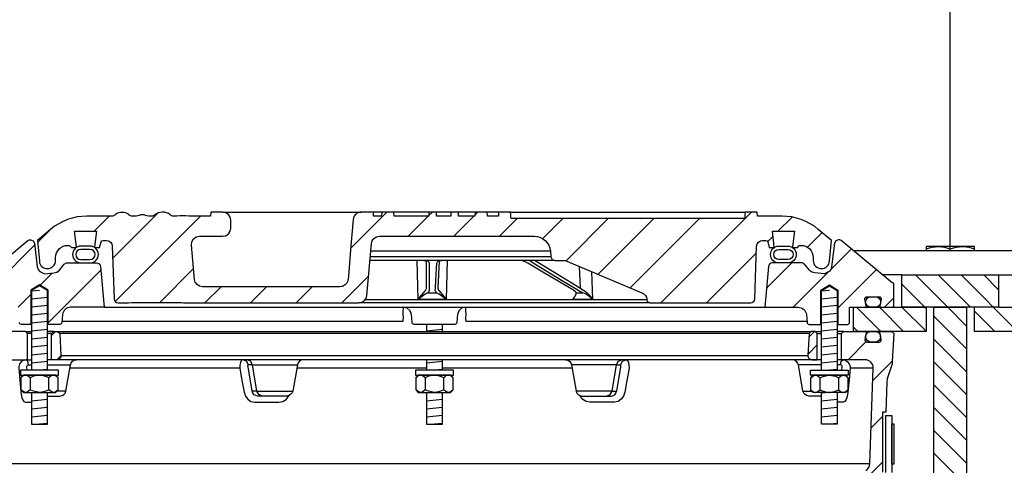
# Model space of a CAD drawing. Extents: x -169 to 7270, y -140 to 2984.
# Tile 26 of 256: x 42 to 57, y 874 to 881. Entities that reach past the tile are written whole.
import ezdxf

# ---------------------------------------------------------------- set-up
doc = ezdxf.new("R2010")
doc.units = 0
doc.header["$MEASUREMENT"] = 0
doc.layers.get('0').update_dxf_attribs({"color": 255, "linetype": 'CONTINUOUS'})
for name, color, linetype in [('MULTI-PORT-MANHOLE', 4, 'CONTINUOUS'), ('MULTI-PORT-MANHOLE-HATCH', 252, 'CONTINUOUS'), ('MULTI-PORT-SHROUD', 1, 'CONTINUOUS'), ('MULTI-PORT-SPILL-BUCKET', 1, 'CONTINUOUS'), ('MULTI-PORT-SPILL-BUCKET-HATCH', 7, 'CONTINUOUS'), ('MULTI-PORT-SPILL-BUCKET-MANHOLE', 2, 'CONTINUOUS'), ('MULTI-PORT-SPILL-BUCKET-MANHOLE-HATCH', 7, 'CONTINUOUS')]:
    doc.layers.add(name, color=color, linetype=linetype)
pattern_1 = [(45, (-7789.4933, -328.87903), (-0.35355339, 0.35355339), [])]
pattern_2 = [(45, (-7925.29583, -300.3843), (-0.35355339, 0.35355339), [])]
pattern_3 = [(135, (8038.234, -300.3843), (0.176776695, 0.176776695), [])]
pattern_4 = [(45, (-7925.29583, -300.3843), (-0.35355339, 0.35355339), [])]

msp = doc.modelspace()

# ---------------------------------------------------------------- hatches: boundary and pattern name
at = {"layer": 'MULTI-PORT-MANHOLE-HATCH', "linetype": 'Continuous'}
h = msp.add_hatch(dxfattribs=at)
h.set_pattern_fill('LINE', color=256, scale=2, angle=45, style=0)
h.set_pattern_definition(pattern_3)
h.paths.add_polyline_path([(55.71909, 877.07778), (57.21909, 877.07778), (57.21909, 876.57778), (57.96909, 876.57778), (57.96909, 876.20278), (56.84409, 876.20278), (56.84409, 876.57778), (56.09409, 876.57778), (56.09409, 876.20278), (54.96909, 876.20278), (54.96909, 876.57778), (55.71909, 876.57778)])
h = msp.add_hatch(dxfattribs=at)
h.set_pattern_fill('LINE', color=256, scale=2, angle=45, style=0)
h.set_pattern_definition(pattern_3)
h.paths.add_polyline_path([(56.21609, 876.57778), (56.72209, 876.57778), (56.72209, 872.57778), (56.21609, 872.57778)])
at = {"layer": 'MULTI-PORT-SPILL-BUCKET-HATCH', "linetype": 'Continuous'}
h = msp.add_hatch(dxfattribs=at)
h.set_pattern_fill('LINE', color=256, scale=4, angle=45, style=0)
h.set_pattern_definition(pattern_1)
edge = h.paths.add_edge_path(flags=17)
edge.add_line((42.53159, 875.76528), (42.53159, 876.17153))
edge.add_line((42.53159, 876.17153), (42.56284, 876.20278))
edge.add_line((42.56284, 876.20278), (42.62534, 876.20278))
edge.add_line((42.62534, 876.20278), (42.65832, 876.1698))
edge.add_line((42.65832, 876.1698), (42.67607, 875.83105))
edge.add_arc((42.61366, 875.82778), 0.0625, -89.997947, 3.00213, ccw=False)
edge.add_line((42.61366, 875.76528), (42.53159, 875.76528))
edge = h.paths.add_edge_path()
edge.add_line((43.65353, 873.54653), (43.43505, 873.54653))
edge.add_line((43.43505, 873.54653), (43.43505, 873.17153))
edge.add_line((43.43505, 873.17153), (43.65353, 873.17153))
edge.add_arc((43.65353, 873.23403), 0.0625, 270, 360)
edge.add_line((43.71603, 873.23403), (43.71603, 873.48403))
edge.add_arc((43.65353, 873.48403), 0.0625, 360, 450)
edge = h.paths.add_edge_path()
edge.add_arc((41.78845, 875.64028), 0.125, 90, 182, ccw=False)
edge.add_line((41.78845, 875.76528), (42.15659, 875.76528))
edge.add_line((42.15659, 875.76528), (42.15659, 876.17153))
edge.add_line((42.15659, 876.17153), (42.12534, 876.20278))
edge.add_line((42.12534, 876.20278), (41.78579, 876.20278))
edge.add_arc((41.78578, 876.18778), 0.015, 89.988796, 191.010479)
edge.add_line((41.77106, 876.18492), (41.79223, 876.07599))
edge.add_arc((41.76156, 876.07003), 0.03125, -90.001442, 10.998303, ccw=False)
edge.add_line((41.76156, 876.03878), (41.56962, 876.03878))
edge.add_arc((41.56962, 876.07003), 0.03125, 169.000573, 270.000319, ccw=False)
edge.add_line((41.53895, 876.07599), (41.56012, 876.18492))
edge.add_arc((41.54502, 876.18747), 0.01532, 350.426599, 451.426344)
edge.add_line((41.54463, 876.20278), (41.37382, 876.20278))
edge.add_line((41.37382, 876.20278), (41.34573, 876.17157))
edge.add_line((41.34573, 876.17157), (41.36858, 875.73543))
edge.add_arc((41.61825, 875.74851), 0.25001, 182.999594, 197.899614)
edge.add_line((41.38034, 875.67167), (41.44031, 875.486))
edge.add_arc((41.20241, 875.40916), 0.25, 1.999905, 17.899997, ccw=False)
edge.add_line((41.45226, 875.41789), (41.4685, 874.95278))
edge.add_line((41.4685, 874.95278), (41.51905, 874.95278))
edge.add_line((41.51905, 874.95278), (41.51905, 874.02233))
edge.add_line((41.51905, 874.02233), (41.5465, 873.92934))
edge.add_line((41.5465, 873.92934), (42.3608, 873.4862))
edge.add_arc((42.30105, 873.37641), 0.125, 2.999956, 61.445298, ccw=False)
edge.add_line((42.42587, 873.38295), (42.4304, 873.29653))
edge.add_line((42.4304, 873.29653), (42.73409, 873.29653))
edge.add_line((42.73409, 873.29653), (42.73409, 871.92153))
edge.add_line((42.73409, 871.92153), (42.57534, 871.92153))
edge.add_arc((42.57534, 871.89028), 0.03125, 90, 180)
edge.add_line((42.54409, 871.89028), (42.54409, 871.85903))
edge.add_line((42.54409, 871.85903), (42.61626, 871.73403))
edge.add_line((42.61626, 871.73403), (42.96909, 871.73403))
edge.add_line((42.96909, 871.73403), (43.02794, 873.08187))
edge.add_arc((43.1216, 873.07778), 0.09375, 90, 177.500009, ccw=False)
edge.add_line((43.1216, 873.17153), (43.1216, 873.54653))
edge.add_line((43.1216, 873.54653), (42.7712, 873.54653))
edge.add_arc((42.7712, 873.79652), 0.25, 241.444909, 269.999756, ccw=False)
edge.add_line((42.6517, 873.57694), (41.78036, 874.05111))
edge.add_arc((41.84011, 874.16091), 0.125, 182.000071, 241.445207, ccw=False)
edge.add_line((41.71519, 874.15655), (41.66353, 875.63592))
h = msp.add_hatch(dxfattribs=at)
h.set_pattern_fill('LINE', color=256, scale=4, angle=45, style=0)
h.set_pattern_definition(pattern_2)
edge = h.paths.add_edge_path()
edge.add_line((42.53159, 875.76528), (42.53159, 876.17153))
edge.add_line((42.53159, 876.17153), (42.56284, 876.20278))
edge.add_line((42.56284, 876.20278), (42.62534, 876.20278))
edge.add_line((42.62534, 876.20278), (42.65832, 876.1698))
edge.add_line((42.65832, 876.1698), (42.67607, 875.83105))
edge.add_arc((42.61366, 875.82778), 0.0625, -89.997947, 3.00213, ccw=False)
edge.add_line((42.61366, 875.76528), (42.53159, 875.76528))
h = msp.add_hatch(dxfattribs=at)
h.set_pattern_fill('LINE', color=256, scale=4, angle=45, style=0)
h.set_pattern_definition(pattern_1)
edge = h.paths.add_edge_path(flags=16)
edge.add_line((54.40659, 875.76528), (54.40659, 876.17153))
edge.add_line((54.40659, 876.17153), (54.37534, 876.20278))
edge.add_line((54.37534, 876.20278), (54.31284, 876.20278))
edge.add_line((54.31284, 876.20278), (54.27986, 876.1698))
edge.add_line((54.27986, 876.1698), (54.26211, 875.83105))
edge.add_arc((54.32452, 875.82778), 0.0625, 176.99787, 269.997947)
edge.add_line((54.32452, 875.76528), (54.40659, 875.76528))
edge = h.paths.add_edge_path()
edge.add_line((53.28465, 873.54653), (53.50313, 873.54653))
edge.add_line((53.50313, 873.54653), (53.50313, 873.17153))
edge.add_line((53.50313, 873.17153), (53.28465, 873.17153))
edge.add_arc((53.28465, 873.23403), 0.0625, 180, 270, ccw=False)
edge.add_line((53.22215, 873.23403), (53.22215, 873.48403))
edge.add_arc((53.28465, 873.48403), 0.0625, 90, 180, ccw=False)
edge = h.paths.add_edge_path()
edge.add_arc((55.14973, 875.64028), 0.125, 358, 450)
edge.add_line((55.14973, 875.76528), (54.78159, 875.76528))
edge.add_line((54.78159, 875.76528), (54.78159, 876.17153))
edge.add_line((54.78159, 876.17153), (54.81284, 876.20278))
edge.add_line((54.81284, 876.20278), (55.15239, 876.20278))
edge.add_arc((55.1524, 876.18778), 0.015, -11.010479, 90.011204, ccw=False)
edge.add_line((55.16712, 876.18492), (55.14595, 876.07599))
edge.add_arc((55.17662, 876.07003), 0.03125, 169.001697, 270.001442)
edge.add_line((55.17662, 876.03878), (55.36856, 876.03878))
edge.add_arc((55.36856, 876.07003), 0.03125, 269.999681, 370.999427)
edge.add_line((55.39924, 876.07599), (55.37806, 876.18492))
edge.add_arc((55.39316, 876.18747), 0.01532, 88.573656, 189.573401, ccw=False)
edge.add_line((55.39355, 876.20278), (55.56436, 876.20278))
edge.add_line((55.56436, 876.20278), (55.59245, 876.17157))
edge.add_line((55.59245, 876.17157), (55.5696, 875.73543))
edge.add_arc((55.31993, 875.74851), 0.25001, 342.100386, 357.000406, ccw=False)
edge.add_line((55.55784, 875.67167), (55.49787, 875.486))
edge.add_arc((55.73577, 875.40916), 0.25, 162.100003, 178.000095)
edge.add_line((55.48592, 875.41789), (55.46968, 874.95278))
edge.add_line((55.46968, 874.95278), (55.41913, 874.95278))
edge.add_line((55.41913, 874.95278), (55.41913, 874.02233))
edge.add_line((55.41913, 874.02233), (55.39168, 873.92934))
edge.add_line((55.39168, 873.92934), (54.57738, 873.4862))
edge.add_arc((54.63713, 873.37641), 0.125, 118.554702, 177.000044)
edge.add_line((54.51231, 873.38295), (54.50778, 873.29653))
edge.add_line((54.50778, 873.29653), (54.20409, 873.29653))
edge.add_line((54.20409, 873.29653), (54.20409, 871.92153))
edge.add_line((54.20409, 871.92153), (54.36284, 871.92153))
edge.add_arc((54.36284, 871.89028), 0.03125, 0, 90, ccw=False)
edge.add_line((54.39409, 871.89028), (54.39409, 871.85903))
edge.add_line((54.39409, 871.85903), (54.32192, 871.73403))
edge.add_line((54.32192, 871.73403), (53.96909, 871.73403))
edge.add_line((53.96909, 871.73403), (53.91024, 873.08187))
edge.add_arc((53.81658, 873.07778), 0.09375, 2.499991, 90)
edge.add_line((53.81658, 873.17153), (53.81658, 873.54653))
edge.add_line((53.81658, 873.54653), (54.16698, 873.54653))
edge.add_arc((54.16698, 873.79652), 0.25, 270.000244, 298.555091)
edge.add_line((54.28648, 873.57694), (55.15782, 874.05111))
edge.add_arc((55.09807, 874.16091), 0.125, 298.554793, 357.999929)
edge.add_line((55.22299, 874.15655), (55.27465, 875.63592))
h = msp.add_hatch(dxfattribs=at)
h.set_pattern_fill('LINE', color=256, scale=4, angle=45, style=0)
h.set_pattern_definition(pattern_2)
edge = h.paths.add_edge_path()
edge.add_line((54.40659, 875.76528), (54.40659, 876.17153))
edge.add_line((54.40659, 876.17153), (54.37534, 876.20278))
edge.add_line((54.37534, 876.20278), (54.31284, 876.20278))
edge.add_line((54.31284, 876.20278), (54.27986, 876.1698))
edge.add_line((54.27986, 876.1698), (54.26211, 875.83105))
edge.add_arc((54.32452, 875.82778), 0.0625, 176.99787, 269.997947)
edge.add_line((54.32452, 875.76528), (54.40659, 875.76528))
at = {"layer": 'MULTI-PORT-SPILL-BUCKET-MANHOLE-HATCH', "linetype": 'Continuous'}
h = msp.add_hatch(dxfattribs=at)
h.set_pattern_fill('LINE', color=256, scale=4, angle=45, style=0)
h.set_pattern_definition(pattern_4)
h.paths.add_polyline_path([(53.46593, 877.52418, -0.40402688), (53.55962, 877.61465), (53.60955, 877.61465, -0.33946204), (53.63974, 877.59149), (53.66284, 877.50528), (53.73159, 877.50528), (53.7405, 877.51418), (53.71089, 877.75528), (54.05229, 877.75528), (54.02268, 877.51418), (54.03159, 877.50528), (54.10034, 877.50528), (54.12244, 877.52737, -0.19891237), (54.14453, 877.53653), (54.15659, 877.53653, -0.41421356), (54.34409, 877.34903), (54.34409, 877.30215, 0.41824171), (54.47081, 877.17716, 0.39283658), (54.59705, 877.29126), (54.62534, 877.61465), (54.4224, 877.78495, 0.17633049), (53.85996, 877.98965), (53.47738, 877.98965), (53.473, 878.05215), (53.2881, 878.05215), (53.28525, 878.01146), (53.28241, 877.97076), (53.28176, 877.96145), (53.2811, 877.95216), (49.65671, 877.95216), (49.65541, 877.97076), (49.65256, 878.01146), (49.64972, 878.05215), (49.46454, 878.05215), (49.46017, 877.98965), (49.29038, 877.98965), (49.28601, 878.05215), (49.0985, 878.05215), (49.09413, 877.98965), (48.84017, 877.98965), (48.84017, 878.05215), (48.72421, 878.05215), (48.72421, 877.98965), (48.50001, 877.98965), (48.50001, 878.05215), (48.38405, 878.05215), (48.38405, 877.98965), (47.84405, 877.98965), (47.83968, 878.05215), (47.65217, 878.05215), (47.6478, 877.98965), (47.52606, 877.98965), (47.52169, 878.05215), (47.33097, 878.05215), (47.30952, 878.04965), (47.2893, 878.04376), (47.27036, 878.03453), (47.25323, 878.02228), (47.23842, 878.0073), (47.22631, 877.99007), (47.2203, 877.97837), (47.21555, 877.9661), (47.21187, 877.95224), (47.2098, 877.93805), (47.17426, 877.53191), (47.13873, 877.12578), (47.13366, 877.06789), (47.12788, 877.00183), (47.12406, 876.98586), (47.11646, 876.96621), (47.10569, 876.94812), (47.09202, 876.9321), (47.07586, 876.91858), (47.05765, 876.90799), (47.0303, 876.89771), (47.00406, 876.8959), (44.87207, 876.8959), (44.82676, 876.9044), (44.78762, 876.92874), (44.75995, 876.96562), (44.74754, 877.01001), (44.70106, 877.54126), (44.70722, 877.59233), (44.73342, 877.6366), (44.77524, 877.66657), (44.82559, 877.67715), (45.18764, 877.67715), (45.23548, 877.68667), (45.27603, 877.71377), (45.30313, 877.75432), (45.31265, 877.80215), (45.31265, 877.92715), (45.30313, 877.97499), (45.27603, 878.01554), (45.23548, 878.04264), (45.18764, 878.05215), (45.00013, 878.05215), (44.99576, 877.98965), (44.65935, 877.98965), (44.61293, 877.9932), (44.56651, 877.99685), (44.51919, 877.99331), (44.47116, 877.98965), (44.40887, 877.98965), (44.38607, 877.99571), (44.37223, 878.00751), (44.34586, 878.02812), (44.31579, 878.04265), (44.28321, 878.0502), (44.24962, 878.05215), (44.18435, 878.04151), (44.12901, 878.00782), (44.11977, 877.99985), (44.09918, 877.99018), (44.08452, 877.98965), (44.05531, 877.98965), (44.03293, 877.99141), (44.01093, 877.99588), (43.98915, 878.00183), (43.9673, 878.00751), (43.9658, 878.00784), (43.96429, 878.00815), (43.95191, 878.00996), (43.93942, 878.01057), (43.92539, 878.0098), (43.91153, 878.00751), (43.88968, 878.00182), (43.86788, 877.99587), (43.84584, 877.99141), (43.82352, 877.98965), (43.77404, 877.98965), (43.75161, 877.99629), (43.73683, 878.00693), (43.73616, 878.00751), (43.72954, 878.01302), (43.72262, 878.01814), (43.70075, 878.03083), (43.67712, 878.03984), (43.65164, 878.04521), (43.62564, 878.04694), (43.59814, 878.04501), (43.57127, 878.03897), (43.54564, 878.02839), (43.52229, 878.01346), (43.51866, 878.01054), (43.50788, 878.00133), (43.48536, 877.99062), (43.46868, 877.98965), (43.07822, 877.98965, 0.17632698), (42.51578, 877.78494), (42.31284, 877.61465), (42.34113, 877.29126, 0.39283658), (42.46737, 877.17716, 0.41824171), (42.59409, 877.30215), (42.59409, 877.34903, -0.41421356), (42.78159, 877.53653), (42.79365, 877.53653, -0.19891237), (42.81574, 877.52737), (42.83784, 877.50528), (42.90659, 877.50528), (42.9155, 877.51418), (42.88589, 877.75528), (43.22729, 877.75528), (43.19768, 877.51418), (43.20659, 877.50528), (43.27534, 877.50528), (43.29844, 877.59149, -0.3394582), (43.32863, 877.61465), (43.37856, 877.61465, -0.40402635), (43.47225, 877.52417), (43.50081, 876.70623, 0.40402635), (43.56328, 876.6459), (43.72191, 876.6459), (43.77363, 876.64975), (43.82535, 876.65345), (44.18075, 876.6515), (44.54765, 876.64982), (44.57846, 876.64889), (44.60918, 876.64644), (44.61946, 876.6459), (47.2955, 876.6459), (47.34081, 876.6544), (47.37996, 876.67874), (47.40762, 876.71562), (47.42004, 876.76001), (47.4903, 877.56305), (47.50271, 877.60744), (47.53037, 877.64432), (47.56952, 877.66865), (47.61483, 877.67715), (50.0197, 877.67715, -0.38887873), (50.26875, 877.44894), (50.2766, 877.3592, 0.38887873), (50.33886, 877.30215), (50.47517, 877.30215, -0.09968274), (50.52355, 877.29241), (51.68788, 876.80368, -0.27840381), (51.76403, 876.69932), (51.76471, 876.69155, 0.38887873), (51.81452, 876.64591), (53.37491, 876.6459, 0.40402623), (53.43737, 876.70622)])
h = msp.add_hatch(dxfattribs=at)
h.set_pattern_fill('LINE', color=256, scale=4, angle=45, style=0)
h.set_pattern_definition(pattern_4)
edge = h.paths.add_edge_path()
edge.add_line((43.28893, 877.20822), (43.34409, 876.57778))
edge.add_line((43.34409, 876.57778), (42.82562, 876.57778))
edge.add_arc((42.82562, 876.45278), 0.125, 89.999957, 174.999901)
edge.add_line((42.7011, 876.46367), (42.69034, 876.34068))
edge.add_arc((42.6592, 876.3434), 0.03125, 270, 355, ccw=False)
edge.add_line((42.6592, 876.31215), (42.47779, 876.31215))
edge.add_line((42.47779, 876.31215), (42.47779, 876.8434))
edge.add_line((42.47779, 876.8434), (42.34409, 876.92374))
edge.add_line((42.34409, 876.92374), (42.21039, 876.8434))
edge.add_line((42.21039, 876.8434), (42.21039, 876.31215))
edge.add_line((42.21039, 876.31215), (42.06284, 876.31215))
edge.add_arc((42.06284, 876.3434), 0.03125, 180, 270, ccw=False)
edge.add_line((42.03159, 876.3434), (42.03159, 876.57778))
edge.add_line((42.03159, 876.57778), (41.78654, 876.57778))
edge.add_arc((41.78654, 876.5934), 0.01562, 169.000254, 270, ccw=False)
edge.add_line((41.77121, 876.59638), (41.79223, 876.70457))
edge.add_arc((41.76156, 876.71053), 0.03125, 348.999407, 449.999153)
edge.add_line((41.76156, 876.74178), (41.56962, 876.74178))
edge.add_arc((41.56962, 876.71053), 0.03125, 89.998557, 190.998303)
edge.add_line((41.53894, 876.70457), (41.56012, 876.59564))
edge.add_arc((41.54539, 876.59278), 0.01501, -89.975776, 10.991064, ccw=False)
edge.add_line((41.54539, 876.57778), (41.37534, 876.57778))
edge.add_arc((41.37534, 876.60903), 0.03125, 180, 270, ccw=False)
edge.add_line((41.34409, 876.60903), (41.34409, 876.95278))
edge.add_line((41.34409, 876.95278), (41.37241, 876.95809))
edge.add_line((41.37241, 876.95809), (42.16338, 877.61019))
edge.add_arc((42.20305, 877.5619), 0.0625, 90, 129.399472, ccw=False)
edge.add_line((42.20305, 877.6244), (42.24382, 877.60907))
edge.add_line((42.24382, 877.60907), (42.26459, 877.57059))
edge.add_line((42.26459, 877.57059), (42.30988, 877.20364))
edge.add_line((42.30988, 877.20364), (42.32179, 877.16349))
edge.add_line((42.32179, 877.16349), (42.34688, 877.12963))
edge.add_line((42.34688, 877.12963), (42.41909, 877.09683))
edge.add_line((42.41909, 877.09683), (42.5682, 877.10988))
edge.add_arc((42.55731, 877.23441), 0.125, 274.999649, 319.999859)
edge.add_line((42.65307, 877.15406), (42.72766, 877.24295))
edge.add_arc((42.77553, 877.20278), 0.0625, 89.998431, 139.998976, ccw=False)
edge.add_line((42.77554, 877.26528), (43.22667, 877.26528))
edge.add_arc((43.22667, 877.20278), 0.0625, 5, 90, ccw=False)
h = msp.add_hatch(dxfattribs=at)
h.set_pattern_fill('LINE', color=256, scale=4, angle=45, style=0)
h.set_pattern_definition(pattern_4)
edge = h.paths.add_edge_path()
edge.add_line((53.64925, 877.20822), (53.59409, 876.57778))
edge.add_line((53.59409, 876.57778), (54.11256, 876.57778))
edge.add_arc((54.11256, 876.45278), 0.125, 5.000099, 90.000043, ccw=False)
edge.add_line((54.23708, 876.46367), (54.24784, 876.34068))
edge.add_arc((54.27898, 876.3434), 0.03125, 185, 270)
edge.add_line((54.27898, 876.31215), (54.46039, 876.31215))
edge.add_line((54.46039, 876.31215), (54.46039, 876.8434))
edge.add_line((54.46039, 876.8434), (54.59409, 876.92374))
edge.add_line((54.59409, 876.92374), (54.72779, 876.8434))
edge.add_line((54.72779, 876.8434), (54.72779, 876.31215))
edge.add_line((54.72779, 876.31215), (54.87534, 876.31215))
edge.add_arc((54.87534, 876.3434), 0.03125, 270, 360)
edge.add_line((54.90659, 876.3434), (54.90659, 876.57778))
edge.add_line((54.90659, 876.57778), (55.15164, 876.57778))
edge.add_arc((55.15164, 876.5934), 0.01562, 270, 370.999746)
edge.add_line((55.16697, 876.59638), (55.14595, 876.70457))
edge.add_arc((55.17662, 876.71053), 0.03125, 90.000847, 191.000593, ccw=False)
edge.add_line((55.17662, 876.74178), (55.36856, 876.74178))
edge.add_arc((55.36856, 876.71053), 0.03125, -10.998303, 90.001443, ccw=False)
edge.add_line((55.39924, 876.70457), (55.37806, 876.59564))
edge.add_arc((55.39279, 876.59278), 0.01501, 169.008936, 269.975776)
edge.add_line((55.39279, 876.57778), (55.56284, 876.57778))
edge.add_arc((55.56284, 876.60903), 0.03125, 270, 360)
edge.add_line((55.59409, 876.60903), (55.59409, 876.95278))
edge.add_line((55.59409, 876.95278), (55.56578, 876.95809))
edge.add_line((55.56578, 876.95809), (54.7748, 877.61019))
edge.add_arc((54.73513, 877.5619), 0.0625, 50.600528, 90)
edge.add_line((54.73513, 877.6244), (54.69436, 877.60907))
edge.add_line((54.69436, 877.60907), (54.67359, 877.57059))
edge.add_line((54.67359, 877.57059), (54.6283, 877.20364))
edge.add_line((54.6283, 877.20364), (54.61639, 877.16349))
edge.add_line((54.61639, 877.16349), (54.5913, 877.12963))
edge.add_line((54.5913, 877.12963), (54.51909, 877.09683))
edge.add_line((54.51909, 877.09683), (54.36998, 877.10988))
edge.add_arc((54.38087, 877.23441), 0.125, 220.000141, 265.000351, ccw=False)
edge.add_line((54.28511, 877.15406), (54.21052, 877.24295))
edge.add_arc((54.16265, 877.20278), 0.0625, 40.001024, 90.001569)
edge.add_line((54.16265, 877.26528), (53.71151, 877.26528))
edge.add_arc((53.71151, 877.20278), 0.0625, 90, 175)

# ---------------------------------------------------------------- linework, layer by layer
msp.add_line((56.46909, 877.45278), (56.46909, 964.04846))
at = {"layer": 'MULTI-PORT-MANHOLE', "color": 1, "linetype": 'Continuous'}
msp.add_line((56.46909, 877.45278), (56.46909, 877.48364), dxfattribs=at)
at = {"layer": 'MULTI-PORT-MANHOLE', "linetype": 'Continuous'}
for p, q in [((57.97244, 877.45278), (54.96574, 877.45278)), ((56.09409, 876.57778), (55.71909, 876.57778)), ((55.71909, 876.57778), (56.09409, 876.57778)), ((57.21909, 876.57778), (56.84409, 876.57778))]:
    msp.add_line(p, q, dxfattribs=at)
at = {"layer": 'MULTI-PORT-MANHOLE', "color": 7, "linetype": 'Continuous'}
for p, q in [((55.71909, 877.07778), (55.4206, 877.07778)), ((57.21909, 877.07778), (57.51758, 877.07778))]:
    msp.add_line(p, q, dxfattribs=at)
at = {"layer": 'MULTI-PORT-MANHOLE', "color": 1, "linetype": 'Continuous'}
for points in [[(56.09409, 877.48364), (56.18595, 877.50794), (56.23346, 877.51476), (56.28159, 877.51713), (56.29492, 877.51695), (56.33857, 877.51382), (56.38215, 877.50699), (56.46909, 877.48364), (56.56095, 877.50794), (56.60846, 877.51476), (56.65659, 877.51713), (56.66992, 877.51695), (56.71357, 877.51382), (56.75715, 877.50699), (56.84409, 877.48364)], [(56.84409, 877.45278), (56.84409, 877.51713), (56.09409, 877.51713), (56.09409, 877.45278)]]:
    msp.add_lwpolyline(points, dxfattribs=at)
at = {"layer": 'MULTI-PORT-MANHOLE', "linetype": 'Continuous'}
for points in [[(55.71909, 877.07778), (57.21909, 877.07778), (57.21909, 876.57778), (57.96909, 876.57778), (57.96909, 876.20278), (56.84409, 876.20278), (56.84409, 876.57778), (56.09409, 876.57778), (56.09409, 876.20278), (54.96909, 876.20278), (54.96909, 876.57778), (55.71909, 876.57778)], [(56.72209, 876.57778), (56.72209, 872.57778), (56.21609, 872.57778), (56.21609, 876.57778)]]:
    msp.add_lwpolyline(points, close=True, dxfattribs=at)
at = {"layer": 'MULTI-PORT-SHROUD', "color": 1, "linetype": 'Continuous'}
msp.add_lwpolyline([(55.46909, 874.01569), (55.46909, 874.89911), (55.56284, 874.89911), (55.56284, 874.01569, 0.22169529)], format="xyb", dxfattribs=at)
at = {"layer": 'MULTI-PORT-SHROUD', "color": 7, "linetype": 'Continuous'}
msp.add_lwpolyline([(55.56284, 874.14911), (55.56284, 874.77411), (55.59284, 874.77411), (55.59284, 874.14911)], close=True, dxfattribs=at)
at = {"layer": 'MULTI-PORT-SPILL-BUCKET', "color": 7, "linetype": 'Continuous'}
for p, q in [((42.12534, 876.20278), (42.22089, 876.20278)), ((42.22089, 876.17153), (42.15659, 876.17153)), ((42.56284, 876.20278), (42.46729, 876.20278)), ((42.53159, 876.17153), (42.46729, 876.17153)), ((42.62534, 876.20278), (54.31284, 876.20278)), ((54.27986, 876.1698), (42.65832, 876.1698)), ((54.37534, 876.20278), (54.47089, 876.20278)), ((54.40659, 876.17153), (54.47089, 876.17153)), ((54.81284, 876.20278), (54.71729, 876.20278)), ((54.71729, 876.17153), (54.78159, 876.17153)), ((42.67607, 875.83105), (54.26211, 875.83105)), ((42.13762, 875.76528), (42.22089, 875.76528)), ((42.17296, 875.68781), (42.22089, 875.68781)), ((54.47089, 875.76528), (42.46729, 875.76528)), ((42.46729, 875.68781), (42.82521, 875.68781)), ((45.64781, 875.68781), (45.58459, 875.68781)), ((45.64781, 875.68781), (46.34299, 875.68781)), ((51.29037, 875.68781), (50.59519, 875.68781)), ((51.29037, 875.68781), (51.35359, 875.68781)), ((54.47089, 875.68781), (54.11297, 875.68781)), ((54.78159, 875.76528), (54.71729, 875.76528)), ((54.76523, 875.68781), (54.71729, 875.68781)), ((45.45088, 875.63592), (42.81606, 875.63592)), ((48.34589, 875.63592), (46.33384, 875.63592)), ((50.60434, 875.63592), (48.59229, 875.63592)), ((55.27465, 875.63592), (54.91641, 875.63592)), ((42.75335, 875.28025), (42.61506, 875.28025)), ((45.71421, 875.28025), (45.64276, 875.27805)), ((45.71421, 875.28025), (46.27112, 875.28025)), ((51.22397, 875.28025), (50.66706, 875.28025)), ((51.22397, 875.28025), (51.29542, 875.27805)), ((54.18483, 875.28025), (54.32312, 875.28025)), ((41.71519, 874.15655), (55.22299, 874.15655))]:
    msp.add_line(p, q, dxfattribs=at)
at = {"layer": 'MULTI-PORT-SPILL-BUCKET', "color": 2, "linetype": 'Continuous'}
for p, q in [((42.19975, 875.4861), (42.19975, 875.29796)), ((42.48843, 875.29796), (42.48843, 875.4861)), ((48.32475, 875.4861), (48.32475, 875.29796)), ((48.61343, 875.29796), (48.61343, 875.4861)), ((54.44975, 875.29796), (54.44975, 875.4861)), ((54.73843, 875.4861), (54.73843, 875.29796))]:
    msp.add_line(p, q, dxfattribs=at)
for points in [[(42.46729, 875.60278), (42.46729, 876.83746), (42.34409, 876.91149), (42.22089, 876.83746), (42.22089, 875.60278)], [(54.47089, 875.60278), (54.47089, 876.83746), (54.59409, 876.91149), (54.71729, 876.83746), (54.71729, 875.60278)], [(48.34589, 876.31215), (48.34589, 876.20278)], [(48.59229, 876.20278), (48.59229, 876.31215)], [(48.34589, 875.76528), (48.34589, 875.60278)], [(48.59229, 875.60278), (48.59229, 875.76528)], [(42.63276, 875.4861), (42.60268, 875.51099), (42.56966, 875.52478), (42.5606, 875.52478), (42.5606, 875.52478), (42.52308, 875.51377), (42.48843, 875.4861), (42.45602, 875.50086), (42.40559, 875.51733), (42.35142, 875.52467), (42.34409, 875.52478), (42.25108, 875.50804), (42.19975, 875.4861), (42.16967, 875.51099), (42.13665, 875.52478), (42.12758, 875.52478), (42.09007, 875.51377), (42.05541, 875.4861)], [(48.75776, 875.4861), (48.72768, 875.51099), (48.69466, 875.52478), (48.6856, 875.52478), (48.6856, 875.52478), (48.64808, 875.51377), (48.61343, 875.4861), (48.58102, 875.50086), (48.53059, 875.51733), (48.47642, 875.52467), (48.46909, 875.52478), (48.37608, 875.50804), (48.32475, 875.4861), (48.29467, 875.51099), (48.26165, 875.52478), (48.25258, 875.52478), (48.21507, 875.51377), (48.18041, 875.4861)], [(54.30542, 875.4861), (54.3355, 875.51099), (54.36852, 875.52478), (54.37758, 875.52478), (54.37758, 875.52478), (54.4151, 875.51377), (54.44975, 875.4861), (54.48216, 875.50086), (54.53259, 875.51733), (54.58676, 875.52467), (54.59409, 875.52478), (54.6871, 875.50804), (54.73843, 875.4861), (54.76851, 875.51099), (54.80153, 875.52478), (54.8106, 875.52478), (54.84811, 875.51377), (54.88277, 875.4861)], [(42.63276, 875.29796), (42.60268, 875.27307), (42.56966, 875.25928), (42.5606, 875.25928), (42.5606, 875.25928), (42.52308, 875.27029), (42.48843, 875.29796), (42.45602, 875.2832), (42.40559, 875.26673), (42.35142, 875.25939), (42.34409, 875.25928), (42.25108, 875.27602), (42.19975, 875.29796), (42.16967, 875.27307), (42.13665, 875.25928), (42.12758, 875.25928), (42.09007, 875.27029), (42.05541, 875.29796)], [(42.22089, 875.25928), (42.22089, 874.76541), (42.46729, 874.76541), (42.46729, 875.25928)], [(48.75776, 875.29796), (48.72768, 875.27307), (48.69466, 875.25928), (48.6856, 875.25928), (48.6856, 875.25928), (48.64808, 875.27029), (48.61343, 875.29796), (48.58102, 875.2832), (48.53059, 875.26673), (48.47642, 875.25939), (48.46909, 875.25928), (48.37608, 875.27602), (48.32475, 875.29796), (48.29467, 875.27307), (48.26165, 875.25928), (48.25258, 875.25928), (48.21507, 875.27029), (48.18041, 875.29796)], [(48.34589, 875.25928), (48.34589, 874.76541), (48.59229, 874.76541), (48.59229, 875.25928)], [(54.30542, 875.29796), (54.3355, 875.27307), (54.36852, 875.25928), (54.37758, 875.25928), (54.37758, 875.25928), (54.4151, 875.27029), (54.44975, 875.29796), (54.48216, 875.2832), (54.53259, 875.26673), (54.58676, 875.25939), (54.59409, 875.25928), (54.6871, 875.27602), (54.73843, 875.29796), (54.76851, 875.27307), (54.80153, 875.25928), (54.8106, 875.25928), (54.84811, 875.27029), (54.88277, 875.29796)], [(54.71729, 875.25928), (54.71729, 874.76541), (54.47089, 874.76541), (54.47089, 875.25928)]]:
    msp.add_lwpolyline(points, dxfattribs=at)
at = {"layer": 'MULTI-PORT-SPILL-BUCKET', "linetype": 'Continuous'}
for points in [[(41.78845, 875.76528), (42.15659, 875.76528), (42.15659, 876.17153), (42.12534, 876.20278), (41.78579, 876.20278, 0.47174628)], [(42.53159, 875.76528), (42.53159, 876.17153), (42.56284, 876.20278), (42.62534, 876.20278), (42.65832, 876.1698), (42.67607, 875.83105, -0.4296343), (42.61366, 875.76528), (42.53159, 875.76528)], [(54.40659, 875.76528), (54.40659, 876.17153), (54.37534, 876.20278), (54.31284, 876.20278), (54.27986, 876.1698), (54.26211, 875.83105, 0.4296343), (54.32452, 875.76528), (54.40659, 875.76528)], [(55.27465, 875.63591, 0.42447482), (55.14973, 875.76528), (54.78159, 875.76528), (54.78159, 876.17153), (54.81284, 876.20278), (55.15239, 876.20278, -0.47174628), (55.16712, 876.18492), (55.14595, 876.07599, 0.47162926), (55.17662, 876.03878), (55.36856, 876.03878, 0.47162926), (55.39924, 876.07599), (55.37806, 876.18492, -0.47162926), (55.39355, 876.20278), (55.56436, 876.20278), (55.59245, 876.17157), (55.5696, 875.73543, -0.06510535), (55.55784, 875.67167), (55.49787, 875.486, 0.06948876), (55.48592, 875.41789), (55.46968, 874.95278), (55.41913, 874.95278), (55.41913, 874.02233)], [(55.15782, 874.05111, 0.265356), (55.22299, 874.15655), (55.27465, 875.63592)]]:
    msp.add_lwpolyline(points, format="xyb", dxfattribs=at)
at = {"layer": 'MULTI-PORT-SPILL-BUCKET', "color": 7, "linetype": 'Continuous'}
for points in [[(55.38859, 876.11878, -0.41421356), (55.30859, 876.03878), (55.23659, 876.03878, -0.41421356), (55.15659, 876.11878), (55.15659, 876.12278, -0.41421356), (55.23659, 876.20278), (55.30859, 876.20278, -0.41421356), (55.38859, 876.12278)], [(42.46729, 875.20278), (42.66102, 875.20278, 0.36397024), (42.75335, 875.28025), (42.82521, 875.68781, -0.36397024), (42.91754, 875.76528)], [(46.43531, 875.76528, 0.36397024), (46.34299, 875.68781), (46.27112, 875.28025, -0.36397024), (46.1788, 875.20278), (45.72662, 875.20278), (45.69861, 875.20807), (45.67364, 875.22336), (45.65449, 875.24688), (45.64321, 875.27586), (45.64231, 875.28025), (45.57773, 875.65547), (45.57675, 875.66348), (45.57676, 875.67327), (45.57821, 875.68105), (45.58091, 875.68606), (45.58459, 875.68781), (45.55496, 875.74334), (45.49929, 875.76528), (45.48829, 875.76257), (45.47214, 875.74709), (45.45964, 875.71953), (45.45219, 875.68303), (45.45088, 875.63592), (45.48409, 875.44522), (45.51628, 875.2607), (45.5362, 875.20192), (45.57246, 875.15342), (45.62145, 875.12019), (45.67837, 875.10606), (45.68823, 875.10576), (45.8718, 875.10576), (46.05762, 875.10576), (46.11706, 875.11656), (46.16971, 875.14785), (46.21398, 875.20992)], [(50.50287, 875.76528, -0.36397024), (50.59519, 875.68781), (50.66706, 875.28025, 0.36397024), (50.75938, 875.20278), (51.21156, 875.20278), (51.23957, 875.20807), (51.26454, 875.22336), (51.28369, 875.24688), (51.29497, 875.27586), (51.29587, 875.28025), (51.36045, 875.65547), (51.36143, 875.66348), (51.36142, 875.67327), (51.35997, 875.68105), (51.35727, 875.68606), (51.35359, 875.68781), (51.38322, 875.74334), (51.43889, 875.76528), (51.44989, 875.76257), (51.46604, 875.74709), (51.47854, 875.71953), (51.48599, 875.68303), (51.4873, 875.63592), (51.45409, 875.44522), (51.4219, 875.2607), (51.40198, 875.20192), (51.36572, 875.15342), (51.31673, 875.12019), (51.25981, 875.10606), (51.24995, 875.10576), (51.06638, 875.10576), (50.88056, 875.10576), (50.82112, 875.11656), (50.76847, 875.14785), (50.7242, 875.20992)], [(54.47089, 875.20278), (54.27716, 875.20278, -0.36397024), (54.18483, 875.28025), (54.11297, 875.68781, 0.36397024), (54.02064, 875.76528)]]:
    msp.add_lwpolyline(points, format="xyb", dxfattribs=at)
for points in [[(42.15056, 875.60278), (42.14586, 875.65547), (42.14661, 875.66603), (42.15063, 875.67549), (42.15748, 875.68277), (42.16633, 875.68696), (42.17296, 875.68781), (42.16068, 875.74334), (42.13762, 875.76528), (42.0936, 875.75616), (42.06029, 875.73414), (42.03587, 875.70154), (42.02311, 875.66198), (42.02177, 875.63592), (42.0384, 875.45139), (42.05573, 875.2607), (42.06603, 875.19588), (42.08185, 875.14785), (42.10222, 875.11656), (42.1249, 875.10576), (42.13543, 875.10576), (42.22089, 875.10576)], [(45.7995, 875.20278), (45.74383, 875.22471), (45.71421, 875.28025), (45.64781, 875.68781), (45.61819, 875.74334), (45.56251, 875.76528)], [(51.13868, 875.20278), (51.19435, 875.22471), (51.22397, 875.28025), (51.29037, 875.68781), (51.31999, 875.74334), (51.37567, 875.76528)], [(54.78763, 875.60278), (54.79232, 875.65547), (54.79157, 875.66603), (54.78755, 875.67549), (54.7807, 875.68277), (54.77186, 875.68696), (54.76523, 875.68781), (54.7775, 875.74334), (54.80056, 875.76528), (54.84458, 875.75616), (54.87789, 875.73414), (54.90231, 875.70154), (54.91507, 875.66198), (54.91641, 875.63592), (54.89978, 875.45139), (54.88245, 875.2607), (54.87215, 875.19588), (54.85633, 875.14785), (54.83596, 875.11656), (54.81329, 875.10576), (54.80275, 875.10576), (54.71729, 875.10576)]]:
    msp.add_lwpolyline(points, dxfattribs=at)
at = {"layer": 'MULTI-PORT-SPILL-BUCKET', "color": 2, "linetype": 'Continuous'}
for points in [[(42.05109, 875.52478), (42.63709, 875.52478), (42.63709, 875.60278), (42.63709, 875.60278), (42.05109, 875.60278)], [(42.09409, 875.52478), (42.05541, 875.4861), (42.05541, 875.29796), (42.09409, 875.25928), (42.59409, 875.25928), (42.63276, 875.29796), (42.63276, 875.4861), (42.59409, 875.52478)], [(48.17609, 875.52478), (48.76209, 875.52478), (48.76209, 875.60278), (48.76209, 875.60278), (48.17609, 875.60278)], [(48.21909, 875.52478), (48.18041, 875.4861), (48.18041, 875.29796), (48.21909, 875.25928), (48.71909, 875.25928), (48.75776, 875.29796), (48.75776, 875.4861), (48.71909, 875.52478)], [(54.88709, 875.52478), (54.30109, 875.52478), (54.30109, 875.60278), (54.30109, 875.60278), (54.88709, 875.60278)], [(54.84409, 875.52478), (54.88277, 875.4861), (54.88277, 875.29796), (54.84409, 875.25928), (54.34409, 875.25928), (54.30542, 875.29796), (54.30542, 875.4861), (54.34409, 875.52478)]]:
    msp.add_lwpolyline(points, close=True, dxfattribs=at)
at = {"layer": 'MULTI-PORT-SPILL-BUCKET-HATCH', "linetype": 'Continuous'}
for p, q in [((42.34409, 876.83746), (42.22148, 876.82469)), ((42.4667, 876.72677), (42.22148, 876.70122)), ((54.59409, 876.83746), (54.47148, 876.82469)), ((54.7167, 876.72677), (54.47148, 876.70122)), ((42.4667, 876.6033), (42.22148, 876.57775)), ((54.7167, 876.6033), (54.47148, 876.57775)), ((42.4667, 876.47983), (42.22148, 876.45428)), ((54.7167, 876.47983), (54.47148, 876.45428)), ((42.4667, 876.35636), (42.22148, 876.33081)), ((54.7167, 876.35636), (54.47148, 876.33081)), ((42.4667, 876.23289), (42.22148, 876.20735)), ((42.4667, 876.10943), (42.22148, 876.08388)), ((48.5917, 876.23289), (48.34648, 876.20735)), ((54.7167, 876.23289), (54.47148, 876.20735)), ((54.7167, 876.10943), (54.47148, 876.08388)), ((42.4667, 875.98596), (42.22148, 875.96041)), ((54.7167, 875.98596), (54.47148, 875.96041)), ((42.4667, 875.86249), (42.22148, 875.83694)), ((54.7167, 875.86249), (54.47148, 875.83694)), ((42.4667, 875.73902), (42.22148, 875.71347)), ((48.5917, 875.73902), (48.34648, 875.71347)), ((54.7167, 875.73902), (54.47148, 875.71347)), ((42.46669, 875.61555), (42.34409, 875.60278)), ((48.5917, 875.61555), (48.46909, 875.60278)), ((54.7167, 875.61555), (54.59409, 875.60278))]:
    msp.add_line(p, q, dxfattribs=at)
at = {"layer": 'MULTI-PORT-SPILL-BUCKET-HATCH'}
for p, q in [((42.34409, 875.25928), (42.22148, 875.24651)), ((48.46909, 875.25928), (48.34648, 875.24651)), ((54.59409, 875.25928), (54.47148, 875.24651)), ((42.4667, 875.14859), (42.22148, 875.12304)), ((48.5917, 875.14859), (48.34648, 875.12304)), ((54.7167, 875.14859), (54.47148, 875.12304)), ((42.4667, 875.02512), (42.22148, 874.99957)), ((42.4667, 874.90165), (42.22148, 874.8761)), ((48.5917, 875.02512), (48.34648, 874.99957)), ((48.5917, 874.90165), (48.34648, 874.8761)), ((54.7167, 875.02512), (54.47148, 874.99957)), ((54.7167, 874.90165), (54.47148, 874.8761)), ((42.4667, 874.77818), (42.34409, 874.76541)), ((48.5917, 874.77818), (48.46909, 874.76541)), ((54.7167, 874.77818), (54.59409, 874.76541))]:
    msp.add_line(p, q, dxfattribs=at)
at = {"layer": 'MULTI-PORT-SPILL-BUCKET-MANHOLE', "color": 7, "linetype": 'Continuous'}
for p, q in [((45.18764, 878.05215), (47.33434, 878.05215)), ((47.65217, 878.05215), (47.52169, 878.05215)), ((48.38405, 878.05215), (47.83968, 878.05215)), ((48.72421, 878.05215), (48.50001, 878.05215)), ((49.0985, 878.05215), (48.84017, 878.05215)), ((49.46454, 878.05215), (49.28601, 878.05215)), ((49.64972, 878.05215), (53.28803, 878.05112)), ((50.2766, 877.3592), (47.47246, 877.3592)), ((50.26875, 877.44894), (47.48031, 877.44894)), ((50.33886, 877.30215), (47.46747, 877.30215)), ((50.7329, 876.87596), (50.7182, 877.21071)), ((50.90443, 877.13254), (50.92304, 876.69932)), ((50.66967, 876.80368), (50.769, 876.80368)), ((43.34409, 876.57778), (53.59409, 876.57778)), ((51.81452, 876.64591), (47.29552, 876.64591)), ((51.76471, 876.69155), (47.38956, 876.69155))]:
    msp.add_line(p, q, dxfattribs=at)
at = {"layer": 'MULTI-PORT-SPILL-BUCKET-MANHOLE', "linetype": 'Continuous'}
for points in [[(47.33044, 878.05209), (47.30952, 878.04965), (47.2893, 878.04376), (47.27036, 878.03453), (47.25323, 878.02228), (47.23842, 878.0073), (47.22631, 877.99007), (47.2203, 877.97837), (47.21555, 877.9661), (47.21187, 877.95224), (47.2098, 877.93805), (47.17426, 877.53191), (47.13873, 877.12578), (47.13366, 877.06789), (47.1286, 877.01001), (47.12692, 876.99782), (47.12406, 876.98586), (47.11646, 876.96621), (47.10569, 876.94812), (47.09202, 876.9321), (47.07586, 876.91858), (47.05765, 876.90799), (47.03794, 876.90058), (47.02116, 876.89708), (47.00406, 876.8959), (44.87207, 876.8959), (44.82676, 876.9044), (44.78762, 876.92874), (44.75995, 876.96562), (44.74754, 877.01001), (44.70106, 877.54126), (44.70722, 877.59233), (44.73342, 877.6366), (44.77524, 877.66657), (44.82559, 877.67715), (45.18764, 877.67715), (45.23548, 877.68667), (45.27603, 877.71377), (45.30313, 877.75432), (45.31265, 877.80215), (45.31265, 877.92715), (45.30313, 877.97499), (45.27603, 878.01554), (45.23548, 878.04264), (45.18764, 878.05215), (45.00013, 878.05215), (44.99576, 877.98965), (44.65935, 877.98965), (44.61293, 877.9932), (44.56651, 877.99685), (44.51919, 877.99331), (44.47116, 877.98965), (44.41621, 877.98965), (44.41071, 877.9899), (44.40525, 877.99061), (44.39498, 877.99334), (44.38532, 877.99774), (44.37846, 878.0022), (44.37223, 878.00751), (44.34586, 878.02812), (44.31579, 878.04265), (44.28321, 878.0502), (44.24962, 878.05215), (44.18435, 878.04151), (44.1285, 878.00751), (44.12666, 878.00579), (44.12475, 878.00414), (44.11602, 877.99809), (44.10641, 877.99357), (44.10007, 877.9916), (44.09355, 877.9903), (44.08905, 877.98981), (44.08452, 877.98965), (44.05531, 877.98965), (44.03293, 877.99141), (44.01093, 877.99588), (43.98915, 878.00183), (43.9673, 878.00751), (43.9658, 878.00784), (43.96429, 878.00815), (43.95191, 878.00996), (43.93942, 878.01057), (43.92539, 878.0098), (43.91153, 878.00751), (43.88968, 878.00182), (43.86788, 877.99587), (43.84584, 877.99141), (43.82352, 877.98965), (43.78333, 877.98965), (43.78219, 877.98966), (43.78104, 877.98969), (43.76905, 877.99113), (43.75748, 877.99455), (43.74664, 877.99987), (43.73684, 878.00692), (43.7365, 878.00721), (43.73616, 878.00751), (43.72954, 878.01302), (43.72262, 878.01814), (43.70075, 878.03083), (43.67712, 878.03984), (43.65164, 878.04521), (43.62564, 878.04694), (43.59814, 878.04501), (43.57127, 878.03897), (43.54564, 878.02839), (43.52229, 878.01346), (43.51866, 878.01054), (43.51511, 878.00751), (43.50972, 878.00321), (43.50394, 877.99945), (43.49301, 877.99426), (43.48137, 877.99095), (43.4751, 877.99002), (43.46877, 877.98966), (43.46835, 877.98966), (43.46794, 877.98965), (43.07822, 877.98965, 0.17632698), (42.51578, 877.78494), (42.31284, 877.61465), (42.34113, 877.29126, 0.38887873), (42.46566, 877.17715), (42.46909, 877.17715, 0.41421356), (42.59409, 877.30215), (42.59409, 877.34903, -0.41421356), (42.78159, 877.53653), (42.79365, 877.53653, -0.19891237), (42.81574, 877.52737), (42.83784, 877.50528), (42.90659, 877.50528), (42.9155, 877.51418), (42.88589, 877.75528), (43.22729, 877.75528), (43.19768, 877.51418), (43.20659, 877.50528), (43.27534, 877.50528), (43.29844, 877.59149, -0.3394582), (43.32863, 877.61465), (43.37856, 877.61465, -0.40402635), (43.47225, 877.52417), (43.50081, 876.70623, 0.40402635), (43.56328, 876.6459), (43.72191, 876.6459), (43.77363, 876.64975), (43.82535, 876.65345), (44.18075, 876.6515), (44.54765, 876.64982), (44.57846, 876.64889), (44.60918, 876.64644), (44.61946, 876.6459), (44.61946, 876.6459), (47.2955, 876.6459), (47.34081, 876.6544), (47.37996, 876.67874), (47.40762, 876.71562), (47.42004, 876.76001), (47.4903, 877.56305), (47.50271, 877.60744), (47.53037, 877.64432), (47.56952, 877.66865), (47.61483, 877.67715), (50.0197, 877.67715, -0.38887873), (50.26875, 877.44894), (50.2766, 877.3592, 0.38887873), (50.33886, 877.30215), (50.47517, 877.30215, -0.09968274), (50.52355, 877.29241), (51.68788, 876.80368, -0.27840381), (51.76403, 876.69932), (51.76471, 876.69155, 0.38887873), (51.81452, 876.64591), (53.37491, 876.6459, 0.40402623), (53.43737, 876.70622), (53.46593, 877.52418, -0.40402688), (53.55962, 877.61465), (53.60955, 877.61465, -0.33946204), (53.63974, 877.59149), (53.66284, 877.50528), (53.73159, 877.50528), (53.7405, 877.51418), (53.71089, 877.75528), (54.05229, 877.75528), (54.02268, 877.51418), (54.03159, 877.50528), (54.10034, 877.50528), (54.12244, 877.52737, -0.19891237), (54.14453, 877.53653), (54.15659, 877.53653, -0.41421356), (54.34409, 877.34903), (54.34409, 877.30215, 0.41421356), (54.46909, 877.17715), (54.47252, 877.17715, 0.38887873), (54.59705, 877.29126), (54.62534, 877.61465), (54.4224, 877.78495, 0.17633049), (53.85996, 877.98965), (53.47738, 877.98965), (53.473, 878.05215), (53.2881, 878.05215), (53.28525, 878.01146), (53.28241, 877.97076), (53.28176, 877.96145), (53.2811, 877.95216), (49.65671, 877.95216), (49.65606, 877.96145), (49.65541, 877.97076), (49.65256, 878.01146), (49.64972, 878.05215), (49.46454, 878.05215), (49.46017, 877.98965), (49.29038, 877.98965), (49.28601, 878.05215), (49.0985, 878.05215), (49.09413, 877.98965), (48.84017, 877.98965), (48.84017, 878.05215), (48.72421, 878.05215), (48.72421, 877.98965), (48.50001, 877.98965), (48.50001, 878.05215), (48.38405, 878.05215), (48.38405, 877.98965), (47.84405, 877.98965), (47.83968, 878.05215), (47.65217, 878.05215), (47.6478, 877.98965), (47.52606, 877.98965), (47.52169, 878.05215), (47.33434, 878.05215)], [(41.37241, 876.95809), (42.16338, 877.61019, -0.17362646), (42.20305, 877.6244), (42.24382, 877.60907), (42.26459, 877.57059), (42.30988, 877.20364), (42.32179, 877.16349), (42.34688, 877.12963), (42.41909, 877.09683), (42.5682, 877.10988, 0.19891332), (42.65307, 877.15406), (42.72766, 877.24295, -0.22169716), (42.77554, 877.26528), (43.22667, 877.26528, -0.38887873), (43.28893, 877.20822)], [(53.64925, 877.20822), (53.59409, 876.57778), (54.11256, 876.57778, -0.38887845), (54.23708, 876.46367), (54.24784, 876.34068, 0.38887873), (54.27898, 876.31215), (54.46039, 876.31215), (54.46039, 876.8434), (54.59409, 876.92374), (54.72779, 876.8434), (54.72779, 876.31215), (54.87534, 876.31215, 0.41421356), (54.90659, 876.3434), (54.90659, 876.57778), (55.15164, 876.57778, 0.47162926), (55.16697, 876.59638), (55.14595, 876.70457, -0.47162926), (55.17662, 876.74178), (55.36856, 876.74178, -0.47162926), (55.39924, 876.70457), (55.37806, 876.59564, 0.47145376), (55.39279, 876.57778), (55.56284, 876.57778, 0.41421356), (55.59409, 876.60903), (55.59409, 876.95278), (55.56578, 876.95809), (54.7748, 877.61019, 0.17362646), (54.73513, 877.6244), (54.69436, 877.60907), (54.67359, 877.57059), (54.6283, 877.20364), (54.61639, 877.16349), (54.5913, 877.12963), (54.51909, 877.09683), (54.36998, 877.10988, -0.19891332), (54.28511, 877.15406), (54.21052, 877.24295, 0.22169716), (54.16265, 877.26528), (53.71151, 877.26528, 0.38887873), (53.64925, 877.20822)], [(43.28893, 877.20822), (43.34409, 876.57778), (42.82562, 876.57778, 0.38887845), (42.7011, 876.46367), (42.69034, 876.34068, -0.38887873), (42.6592, 876.31215), (42.47779, 876.31215), (42.47779, 876.8434), (42.34409, 876.92374), (42.21039, 876.8434), (42.21039, 876.31215), (42.06284, 876.31215, -0.41421356), (42.03159, 876.3434)]]:
    msp.add_lwpolyline(points, format="xyb", dxfattribs=at)
at = {"layer": 'MULTI-PORT-SPILL-BUCKET-MANHOLE', "color": 7, "linetype": 'Continuous'}
for points in [[(43.12659, 877.52528), (42.99724, 877.52528), (42.98659, 877.52528, 1), (42.98659, 877.26528), (43.12659, 877.26528, 1), (43.12659, 877.52528)], [(55.38859, 876.65778, -0.41421356), (55.30859, 876.57778), (55.23659, 876.57778, -0.41421356), (55.15659, 876.65778), (55.15659, 876.66178, -0.41421356), (55.23659, 876.74178), (55.30859, 876.74178, -0.41421356), (55.38859, 876.66178)], [(54.24624, 876.35903), (48.96045, 876.35903), (48.95716, 876.37545), (48.9556, 876.41608), (48.95962, 876.46367), (48.95804, 876.52147), (48.95449, 876.5628), (48.94983, 876.57778), (48.8906, 876.5628), (48.84557, 876.52147), (48.82551, 876.46367), (48.82152, 876.41608), (48.81534, 876.34068, -0.38887873), (48.7842, 876.31215), (48.15398, 876.31215, -0.38887873), (48.12284, 876.34068), (48.11666, 876.41608), (48.11267, 876.46367), (48.09262, 876.52147), (48.04758, 876.5628), (47.98835, 876.57778), (47.98369, 876.5628), (47.98014, 876.52147), (47.97856, 876.46367), (47.98258, 876.41608), (47.98102, 876.37545), (47.97773, 876.35903), (42.69194, 876.35903)]]:
    msp.add_lwpolyline(points, format="xyb", dxfattribs=at)
for points in [[(53.95159, 877.52528, -1), (53.95159, 877.26528), (53.81159, 877.26528, -1), (53.81159, 877.52528)], [(42.98659, 877.31528), (43.12659, 877.31528, 1), (43.12659, 877.47528), (42.98659, 877.47528, 1)], [(53.95159, 877.31528), (53.81159, 877.31528, -1), (53.81159, 877.47528), (53.95159, 877.47528, -1)]]:
    msp.add_lwpolyline(points, format="xyb", close=True, dxfattribs=at)
for points in [[(48.66666, 877.30215), (48.64951, 876.69932), (48.2161, 876.69932), (48.20014, 877.30215)], [(48.30796, 877.30208), (48.34865, 877.29873), (48.36701, 877.29241), (48.38502, 877.27017), (48.3866, 877.26087), (48.38658, 877.22993), (48.3865, 877.10614), (48.38636, 876.84013), (48.37492, 876.81359), (48.36411, 876.80368), (48.32446, 876.77816), (48.26234, 876.73406), (48.21651, 876.69963), (48.2161, 876.69932), (48.21641, 876.69972), (48.25106, 876.74454), (48.29881, 876.80329), (48.3293, 876.83787), (48.34542, 876.86856), (48.34597, 876.87596), (48.34602, 877.29895)], [(48.56758, 876.80329), (48.6147, 876.74454), (48.64951, 876.69932), (48.6034, 876.73406), (48.54186, 876.77816), (48.50305, 876.80368), (48.48403, 876.82916), (48.4827, 876.84013), (48.48431, 876.87108), (48.49077, 876.99489), (48.50459, 877.26087), (48.51594, 877.28397), (48.52586, 877.29241), (48.55639, 877.30051), (48.58595, 877.30208)], [(48.54487, 877.29745), (48.52275, 876.87596), (48.53238, 876.84481), (48.53795, 876.83787), (48.56758, 876.80329)], [(50.03057, 877.30215), (50.7329, 876.87596), (50.77822, 876.84481), (50.79075, 876.83787), (50.83931, 876.80329), (50.89325, 876.74454), (50.92281, 876.69972), (50.61319, 876.69932), (50.6424, 876.73406), (50.6679, 876.77816), (50.66967, 876.80368), (50.66087, 876.81359), (50.62445, 876.84013), (50.17624, 877.10614), (49.96764, 877.22993), (49.91549, 877.26087), (49.89864, 877.27017), (49.84784, 877.29241), (49.80565, 877.30215)], [(50.92281, 876.69972), (50.92304, 876.69932), (50.92275, 876.69963), (50.88622, 876.73406), (50.82332, 876.77816), (50.769, 876.80368), (50.71274, 876.82916), (50.69332, 876.84013), (50.64231, 876.87108), (50.43827, 876.99489), (49.99984, 877.26087), (49.96878, 877.28397), (49.9614, 877.29241), (49.96247, 877.30215)], [(48.36411, 876.80368), (48.50305, 876.80368)]]:
    msp.add_lwpolyline(points, dxfattribs=at)

doc.saveas('drawing.dxf')
